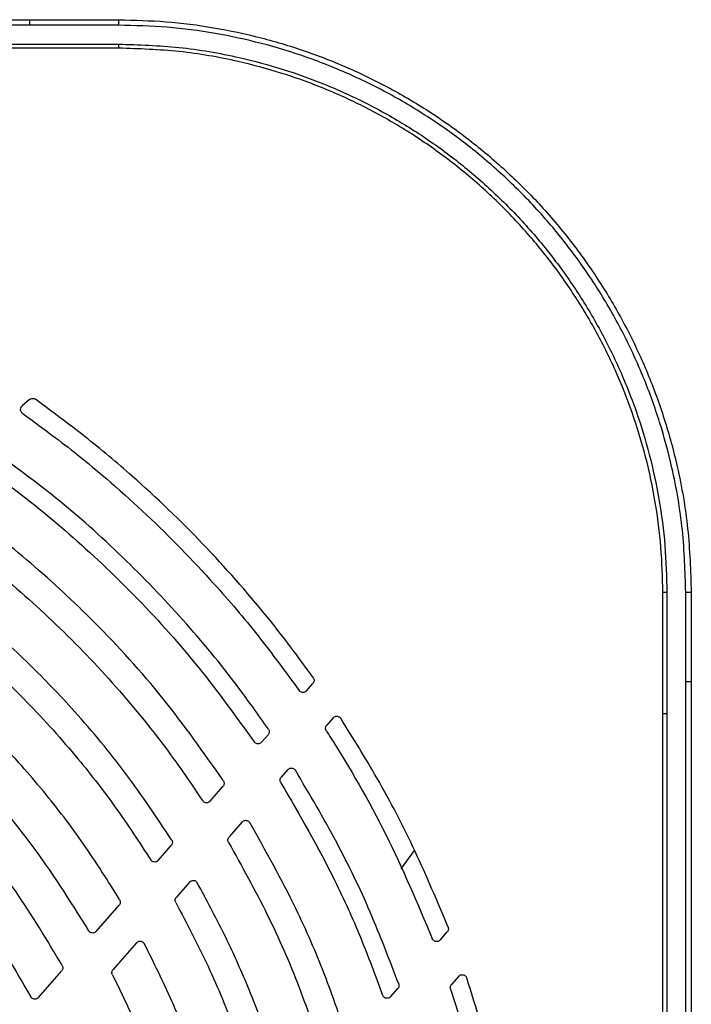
# Model space of a CAD drawing. Header units: millimetres. Extents: x 25 to 1935, y 715 to 2336.
# Tile 160 of 252: x 1406 to 1420, y 1027 to 1047. Entities that reach past the tile are written whole.
import ezdxf

# ---------------------------------------------------------------- set-up
doc = ezdxf.new("R2010")
doc.units = ezdxf.units.MM
doc.header["$LTSCALE"] = 2
doc.layers.get('0').update_dxf_attribs({"color": 2})

msp = doc.modelspace()

# ---------------------------------------------------------------- linework, layer by layer
at = {"color": 2, "linetype": 'Continuous', "lineweight": 30}
for p, q in [((1390.464, 1047.437), (1405.947, 1047.437)), ((1405.947, 1047.32), (1390.464, 1047.32)), ((1407.828, 1047.32), (1405.947, 1047.32)), ((1405.259, 1046.92), (1407.828, 1046.92)), ((1405.942, 1039.402), (1405.787, 1039.267)), ((1419.428, 1035.32), (1419.428, 1032.749)), ((1419.828, 1033.436), (1419.828, 1035.32)), ((1411.802, 1033.239), (1411.937, 1033.394)), ((1419.828, 1017.956), (1419.828, 1033.436)), ((1419.945, 1033.439), (1419.945, 1017.956)), ((1419.344, 1017.85), (1419.344, 1032.752)), ((1419.428, 1032.749), (1419.428, 1017.85)), ((1412.367, 1032.67), (1412.23, 1032.513)), ((1410.852, 1032.153), (1410.988, 1032.308)), ((1411.407, 1031.572), (1411.269, 1031.414)), ((1409.762, 1030.906), (1410.035, 1031.218)), ((1410.441, 1030.467), (1410.164, 1030.15)), ((1408.665, 1029.652), (1408.94, 1029.966)), ((1413.803, 1029.475), (1414.091, 1029.862)), ((1409.329, 1029.195), (1409.049, 1028.875)), ((1407.352, 1028.15), (1407.838, 1028.705)), ((1414.632, 1027.968), (1414.78, 1028.138)), ((1408.206, 1027.911), (1407.71, 1027.344)), ((1406.129, 1026.75), (1406.62, 1027.312)), ((1415.023, 1027.2), (1414.87, 1027.025)), ((1413.583, 1026.769), (1413.734, 1026.941))]:
    msp.add_line(p, q, dxfattribs=at)
for centre, radius, start, end in [((1404.93, 1047.404), 2.899, 358.345, 0.6327), ((1406.369, 1046.854), 1.461, 359.2415, 2.5916), ((1419.362, 1033.861), 1.461, 87.4084, 90.7585), ((1419.912, 1032.422), 2.899, 89.3673, 91.655)]:
    msp.add_arc(centre, radius, start, end, dxfattribs=at)
for points, knots in [([(1405.944, 1047.437), (1406.01, 1047.437), (1406.344, 1047.437), (1406.972, 1047.437), (1407.534, 1047.436), (1407.829, 1047.436)], [0, 0, 0, 0, 0.106059, 0.530298, 1, 1, 1, 1]), ([(1419.828, 1035.32), (1419.814, 1035.761), (1419.786, 1036.648), (1419.576, 1037.852), (1419.288, 1038.926), (1418.946, 1039.873), (1418.521, 1040.799), (1418.019, 1041.683), (1417.449, 1042.516), (1416.813, 1043.297), (1416.105, 1044.029), (1415.338, 1044.698), (1414.522, 1045.296), (1413.664, 1045.822), (1412.755, 1046.278), (1411.814, 1046.654), (1410.849, 1046.949), (1409.865, 1047.16), (1408.855, 1047.295), (1408.171, 1047.312), (1407.828, 1047.32)], [0, 0, 0, 0, 0.070151, 0.141179, 0.193919, 0.247025, 0.301287, 0.355947, 0.408686, 0.461791, 0.516051, 0.57071, 0.62361, 0.676879, 0.73072, 0.785345, 0.838058, 0.891135, 0.945367, 1, 1, 1, 1]), ([(1407.829, 1047.436), (1408.163, 1047.428), (1408.834, 1047.412), (1409.842, 1047.28), (1410.847, 1047.068), (1411.83, 1046.768), (1412.778, 1046.39), (1413.687, 1045.937), (1414.563, 1045.404), (1415.389, 1044.8), (1416.158, 1044.131), (1416.867, 1043.403), (1417.52, 1042.608), (1418.101, 1041.763), (1418.606, 1040.878), (1419.034, 1039.956), (1419.388, 1038.99), (1419.685, 1037.893), (1419.9, 1036.667), (1419.929, 1035.772), (1419.944, 1035.321)], [0, 0, 0, 0, 0.0526994, 0.1057673, 0.1599955, 0.2146236, 0.2677167, 0.3208099, 0.3746575, 0.4292865, 0.4820307, 0.5351401, 0.5894016, 0.644061, 0.6968166, 0.7499373, 0.8042083, 0.8588763, 0.9290003, 1, 1, 1, 1]), ([(1407.828, 1046.92), (1408.254, 1046.907), (1409.111, 1046.88), (1410.276, 1046.677), (1411.314, 1046.398), (1412.231, 1046.067), (1413.125, 1045.656), (1413.981, 1045.171), (1414.784, 1044.62), (1415.54, 1044.004), (1416.247, 1043.321), (1416.894, 1042.579), (1417.47, 1041.794), (1417.979, 1040.963), (1418.42, 1040.084), (1418.785, 1039.171), (1419.069, 1038.24), (1419.273, 1037.288), (1419.404, 1036.312), (1419.42, 1035.651), (1419.428, 1035.32)], [0, 0, 0, 0, 0.07013, 0.141134, 0.19406, 0.246986, 0.30145, 0.355914, 0.40884, 0.461766, 0.51623, 0.570694, 0.623588, 0.676482, 0.73091, 0.785338, 0.838235, 0.891132, 0.945566, 1, 1, 1, 1]), ([(1407.83, 1046.835), (1407.763, 1046.835), (1407.43, 1046.835), (1406.572, 1046.836), (1405.781, 1046.836), (1405.257, 1046.837)], [0, 0, 0, 0, 0.07773, 0.3886505, 1, 1, 1, 1]), ([(1419.343, 1035.322), (1419.335, 1035.641), (1419.319, 1036.278), (1419.194, 1037.237), (1418.992, 1038.191), (1418.708, 1039.125), (1418.35, 1040.022), (1417.919, 1040.888), (1417.412, 1041.721), (1416.836, 1042.509), (1416.201, 1043.238), (1415.508, 1043.913), (1414.753, 1044.532), (1413.949, 1045.085), (1413.108, 1045.564), (1412.231, 1045.972), (1411.314, 1046.307), (1410.272, 1046.589), (1409.108, 1046.793), (1408.257, 1046.821), (1407.83, 1046.835)], [0, 0, 0, 0, 0.052887, 0.105775, 0.160205, 0.214636, 0.267538, 0.32044, 0.374871, 0.429303, 0.482234, 0.535164, 0.589629, 0.644094, 0.697032, 0.74997, 0.804439, 0.858909, 0.929016, 1, 1, 1, 1]), ([(1405.942, 1039.402), (1405.952, 1039.408), (1405.97, 1039.421), (1406.004, 1039.428), (1406.038, 1039.424), (1406.057, 1039.413), (1406.066, 1039.407)], [0, 0, 0, 0, 0.25332, 0.506651, 0.759693, 1, 1, 1, 1]), ([(1411.944, 1033.518), (1411.786, 1033.736), (1411.471, 1034.172), (1410.714, 1035.133), (1409.627, 1036.369), (1408.318, 1037.623), (1407.122, 1038.631), (1406.418, 1039.148), (1406.066, 1039.407)], [0, 0, 0, 0, 0.096504, 0.193109, 0.439018, 0.686627, 0.843096, 1, 1, 1, 1]), ([(1405.795, 1039.11), (1405.786, 1039.117), (1405.769, 1039.132), (1405.755, 1039.163), (1405.751, 1039.197), (1405.758, 1039.23), (1405.773, 1039.253), (1405.784, 1039.264), (1405.787, 1039.267)], [0, 0, 0, 0, 0.185949, 0.371892, 0.557999, 0.744384, 0.930978, 1, 1, 1, 1]), ([(1405.795, 1039.11), (1406.163, 1038.839), (1407.076, 1038.169), (1408.442, 1036.977), (1409.726, 1035.664), (1410.792, 1034.414), (1411.36, 1033.637), (1411.645, 1033.248)], [0, 0, 0, 0, 0.164849, 0.408041, 0.652916, 0.826156, 1, 1, 1, 1]), ([(1410.995, 1032.431), (1410.784, 1032.729), (1410.219, 1033.528), (1409.201, 1034.759), (1407.911, 1036.097), (1406.508, 1037.351), (1405.487, 1038.091), (1404.974, 1038.463)], [0, 0, 0, 0, 0.12797, 0.342538, 0.558435, 0.7785, 1, 1, 1, 1]), ([(1404.705, 1038.163), (1404.937, 1038), (1405.683, 1037.475), (1406.884, 1036.5), (1408.265, 1035.182), (1409.555, 1033.743), (1410.314, 1032.69), (1410.694, 1032.162)], [0, 0, 0, 0, 0.099813, 0.320985, 0.54365, 0.771014, 1, 1, 1, 1]), ([(1410.043, 1031.339), (1409.629, 1031.927), (1408.796, 1033.109), (1407.41, 1034.632), (1405.98, 1035.959), (1404.813, 1036.877), (1404.092, 1037.369), (1403.878, 1037.515)], [0, 0, 0, 0, 0.245553, 0.493485, 0.701848, 0.911657, 1, 1, 1, 1]), ([(1403.454, 1037.076), (1403.546, 1037.015), (1404.132, 1036.625), (1405.176, 1035.846), (1406.529, 1034.655), (1407.79, 1033.337), (1408.814, 1032.078), (1409.381, 1031.243), (1409.603, 1030.917)], [0, 0, 0, 0, 0.037748, 0.240875, 0.445412, 0.654392, 0.864907, 1, 1, 1, 1]), ([(1408.949, 1030.085), (1408.635, 1030.557), (1408.003, 1031.504), (1406.978, 1032.736), (1405.941, 1033.819), (1404.905, 1034.76), (1403.802, 1035.64), (1403.014, 1036.163), (1402.619, 1036.425)], [0, 0, 0, 0, 0.188327, 0.377966, 0.531653, 0.68605, 0.842649, 1, 1, 1, 1]), ([(1402.197, 1035.982), (1402.633, 1035.695), (1403.509, 1035.118), (1404.74, 1034.117), (1405.905, 1033.016), (1406.915, 1031.887), (1407.786, 1030.768), (1408.265, 1030.033), (1408.505, 1029.664)], [0, 0, 0, 0, 0.1740826, 0.349257, 0.5278574, 0.7076375, 0.8534987, 1, 1, 1, 1]), ([(1407.848, 1028.822), (1407.6, 1029.217), (1407.103, 1030.01), (1406.242, 1031.131), (1405.297, 1032.2), (1404.178, 1033.282), (1402.876, 1034.355), (1401.86, 1035.003), (1401.35, 1035.328)], [0, 0, 0, 0, 0.1506376, 0.3021083, 0.4561795, 0.6111425, 0.8046821, 1, 1, 1, 1]), ([(1419.344, 1032.749), (1419.344, 1032.816), (1419.344, 1033.149), (1419.343, 1034.007), (1419.343, 1034.798), (1419.343, 1035.322)], [0, 0, 0, 0, 0.07773, 0.388651, 1, 1, 1, 1]), ([(1419.944, 1035.321), (1419.944, 1035.255), (1419.944, 1034.921), (1419.945, 1034.293), (1419.945, 1033.731), (1419.945, 1033.436)], [0, 0, 0, 0, 0.106059, 0.530298, 1, 1, 1, 1]), ([(1400.691, 1034.673), (1401.033, 1034.464), (1401.718, 1034.047), (1402.696, 1033.332), (1403.634, 1032.551), (1404.753, 1031.477), (1406.003, 1030.05), (1406.793, 1028.797), (1407.191, 1028.165)], [0, 0, 0, 0, 0.1291608, 0.2589008, 0.3904353, 0.5225818, 0.7594698, 1, 1, 1, 1]), ([(1406.633, 1027.427), (1406.314, 1027.961), (1405.674, 1029.037), (1404.466, 1030.546), (1403.099, 1031.917), (1401.583, 1033.14), (1400.496, 1033.79), (1399.949, 1034.117)], [0, 0, 0, 0, 0.194725, 0.3918, 0.603553, 0.800559, 1, 1, 1, 1]), ([(1399.288, 1033.452), (1399.819, 1033.145), (1400.889, 1032.527), (1402.406, 1031.333), (1403.785, 1029.961), (1405.01, 1028.423), (1405.645, 1027.323), (1405.966, 1026.769)], [0, 0, 0, 0, 0.191901, 0.386314, 0.602612, 0.799938, 1, 1, 1, 1]), ([(1411.944, 1033.518), (1411.949, 1033.508), (1411.961, 1033.488), (1411.964, 1033.454), (1411.957, 1033.421), (1411.944, 1033.403), (1411.937, 1033.394)], [0, 0, 0, 0, 0.252204, 0.504404, 0.75671, 1, 1, 1, 1]), ([(1411.802, 1033.239), (1411.794, 1033.232), (1411.777, 1033.216), (1411.745, 1033.205), (1411.71, 1033.205), (1411.678, 1033.216), (1411.657, 1033.232), (1411.647, 1033.244), (1411.645, 1033.248)], [0, 0, 0, 0, 0.186846, 0.37369, 0.56055, 0.747257, 0.933699, 1, 1, 1, 1]), ([(1412.367, 1032.67), (1412.375, 1032.678), (1412.392, 1032.693), (1412.424, 1032.705), (1412.459, 1032.705), (1412.491, 1032.694), (1412.513, 1032.676), (1412.523, 1032.663), (1412.526, 1032.659)], [0, 0, 0, 0, 0.18284, 0.365677, 0.548574, 0.731354, 0.913857, 1, 1, 1, 1]), ([(1414.798, 1028.24), (1414.573, 1028.777), (1414.123, 1029.855), (1413.355, 1031.328), (1412.786, 1032.242), (1412.526, 1032.659)], [0, 0, 0, 0, 0.351055, 0.703872, 1, 1, 1, 1]), ([(1410.995, 1032.431), (1411.001, 1032.421), (1411.012, 1032.401), (1411.014, 1032.367), (1411.007, 1032.334), (1410.994, 1032.317), (1410.988, 1032.308)], [0, 0, 0, 0, 0.2550736, 0.5101447, 0.7652992, 1, 1, 1, 1]), ([(1412.221, 1032.393), (1412.216, 1032.404), (1412.206, 1032.424), (1412.204, 1032.458), (1412.212, 1032.489), (1412.224, 1032.506), (1412.23, 1032.513)], [0, 0, 0, 0, 0.260724, 0.521446, 0.782267, 1, 1, 1, 1]), ([(1412.221, 1032.393), (1412.247, 1032.353), (1412.703, 1031.643), (1413.529, 1030.213), (1414.151, 1028.738), (1414.463, 1027.998)], [0, 0, 0, 0, 0.029016, 0.512158, 1, 1, 1, 1]), ([(1410.852, 1032.153), (1410.844, 1032.145), (1410.827, 1032.13), (1410.795, 1032.119), (1410.761, 1032.118), (1410.728, 1032.129), (1410.706, 1032.146), (1410.697, 1032.159), (1410.694, 1032.162)], [0, 0, 0, 0, 0.1852385, 0.3704759, 0.5557234, 0.7408627, 0.9258149, 1, 1, 1, 1]), ([(1411.407, 1031.572), (1411.415, 1031.579), (1411.431, 1031.595), (1411.464, 1031.606), (1411.498, 1031.606), (1411.53, 1031.595), (1411.553, 1031.577), (1411.563, 1031.563), (1411.567, 1031.559)], [0, 0, 0, 0, 0.181062, 0.362121, 0.543222, 0.72424, 0.90506, 1, 1, 1, 1]), ([(1413.753, 1027.041), (1413.559, 1027.548), (1413.171, 1028.566), (1412.444, 1030.079), (1411.866, 1031.054), (1411.567, 1031.559)], [0, 0, 0, 0, 0.324151, 0.649885, 1, 1, 1, 1]), ([(1410.043, 1031.339), (1410.048, 1031.329), (1410.059, 1031.309), (1410.061, 1031.275), (1410.053, 1031.243), (1410.041, 1031.226), (1410.035, 1031.218)], [0, 0, 0, 0, 0.258359, 0.516717, 0.775136, 1, 1, 1, 1]), ([(1411.259, 1031.296), (1411.254, 1031.306), (1411.244, 1031.326), (1411.243, 1031.36), (1411.252, 1031.391), (1411.264, 1031.407), (1411.269, 1031.414)], [0, 0, 0, 0, 0.264424, 0.528845, 0.793346, 1, 1, 1, 1]), ([(1411.259, 1031.296), (1411.656, 1030.612), (1412.272, 1029.55), (1412.956, 1028.031), (1413.261, 1027.212), (1413.414, 1026.801)], [0, 0, 0, 0, 0.4747977, 0.7369736, 1, 1, 1, 1]), ([(1409.762, 1030.906), (1409.754, 1030.898), (1409.737, 1030.883), (1409.705, 1030.871), (1409.67, 1030.871), (1409.638, 1030.882), (1409.616, 1030.899), (1409.606, 1030.913), (1409.603, 1030.917)], [0, 0, 0, 0, 0.183214, 0.366427, 0.549645, 0.732796, 0.915833, 1, 1, 1, 1]), ([(1410.441, 1030.467), (1410.449, 1030.475), (1410.465, 1030.49), (1410.498, 1030.501), (1410.532, 1030.502), (1410.565, 1030.49), (1410.588, 1030.472), (1410.598, 1030.458), (1410.602, 1030.452)], [0, 0, 0, 0, 0.179115, 0.3582284, 0.5373697, 0.7164553, 0.8954092, 1, 1, 1, 1]), ([(1412.689, 1025.819), (1412.526, 1026.295), (1412.201, 1027.25), (1411.523, 1028.809), (1410.939, 1029.851), (1410.602, 1030.452)], [0, 0, 0, 0, 0.296506, 0.594413, 1, 1, 1, 1]), ([(1408.949, 1030.085), (1408.954, 1030.075), (1408.965, 1030.055), (1408.966, 1030.021), (1408.958, 1029.989), (1408.946, 1029.973), (1408.94, 1029.966)], [0, 0, 0, 0, 0.262771, 0.525541, 0.78835, 1, 1, 1, 1]), ([(1410.153, 1030.033), (1410.148, 1030.044), (1410.138, 1030.064), (1410.138, 1030.098), (1410.147, 1030.128), (1410.159, 1030.143), (1410.164, 1030.15)], [0, 0, 0, 0, 0.26937, 0.5387383, 0.8081632, 1, 1, 1, 1]), ([(1410.153, 1030.033), (1410.435, 1029.527), (1410.986, 1028.538), (1411.665, 1026.988), (1412.014, 1025.934), (1412.189, 1025.406)], [0, 0, 0, 0, 0.342808, 0.670416, 1, 1, 1, 1]), ([(1408.665, 1029.652), (1408.657, 1029.644), (1408.641, 1029.628), (1408.608, 1029.617), (1408.574, 1029.617), (1408.542, 1029.628), (1408.519, 1029.646), (1408.509, 1029.66), (1408.505, 1029.664)], [0, 0, 0, 0, 0.180943, 0.361885, 0.54283, 0.723738, 0.904587, 1, 1, 1, 1]), ([(1409.329, 1029.195), (1409.337, 1029.203), (1409.354, 1029.218), (1409.386, 1029.229), (1409.42, 1029.23), (1409.453, 1029.219), (1409.477, 1029.2), (1409.487, 1029.185), (1409.491, 1029.178)], [0, 0, 0, 0, 0.176642, 0.3532831, 0.5299396, 0.7065657, 0.883119, 1, 1, 1, 1]), ([(1411.441, 1024.385), (1411.315, 1024.824), (1411.063, 1025.704), (1410.591, 1026.939), (1410.073, 1028.103), (1409.685, 1028.819), (1409.491, 1029.178)], [0, 0, 0, 0, 0.2639445, 0.5290774, 0.7641201, 1, 1, 1, 1]), ([(1407.848, 1028.822), (1407.853, 1028.812), (1407.863, 1028.791), (1407.863, 1028.757), (1407.854, 1028.727), (1407.843, 1028.711), (1407.838, 1028.705)], [0, 0, 0, 0, 0.268119, 0.536237, 0.804375, 1, 1, 1, 1]), ([(1409.037, 1028.761), (1409.033, 1028.771), (1409.024, 1028.792), (1409.024, 1028.827), (1409.034, 1028.855), (1409.045, 1028.87), (1409.049, 1028.875)], [0, 0, 0, 0, 0.275334, 0.550667, 0.826034, 1, 1, 1, 1]), ([(1409.037, 1028.761), (1409.271, 1028.315), (1409.74, 1027.419), (1410.4, 1025.826), (1410.733, 1024.654), (1410.928, 1023.97)], [0, 0, 0, 0, 0.292715, 0.587135, 1, 1, 1, 1]), ([(1407.352, 1028.15), (1407.344, 1028.142), (1407.328, 1028.127), (1407.295, 1028.115), (1407.261, 1028.115), (1407.229, 1028.126), (1407.205, 1028.144), (1407.195, 1028.16), (1407.191, 1028.165)], [0, 0, 0, 0, 0.17784, 0.35568, 0.533519, 0.711348, 0.889159, 1, 1, 1, 1]), ([(1414.798, 1028.24), (1414.801, 1028.229), (1414.807, 1028.208), (1414.802, 1028.174), (1414.791, 1028.151), (1414.782, 1028.14), (1414.78, 1028.138)], [0, 0, 0, 0, 0.306966, 0.613937, 0.92089, 1, 1, 1, 1]), ([(1408.206, 1027.911), (1408.214, 1027.918), (1408.231, 1027.934), (1408.263, 1027.945), (1408.297, 1027.945), (1408.33, 1027.934), (1408.355, 1027.915), (1408.365, 1027.898), (1408.37, 1027.891)], [0, 0, 0, 0, 0.173842, 0.347684, 0.521533, 0.69537, 0.869175, 1, 1, 1, 1]), ([(1414.632, 1027.968), (1414.624, 1027.96), (1414.607, 1027.945), (1414.574, 1027.934), (1414.54, 1027.933), (1414.508, 1027.944), (1414.48, 1027.966), (1414.469, 1027.987), (1414.463, 1027.998)], [0, 0, 0, 0, 0.16472, 0.329421, 0.494546, 0.659867, 0.824907, 1, 1, 1, 1]), ([(1410.147, 1022.898), (1410.051, 1023.325), (1409.858, 1024.181), (1409.454, 1025.443), (1408.969, 1026.688), (1408.57, 1027.49), (1408.37, 1027.891)], [0, 0, 0, 0, 0.2469137, 0.4950291, 0.7468769, 1, 1, 1, 1]), ([(1406.633, 1027.427), (1406.637, 1027.416), (1406.646, 1027.395), (1406.645, 1027.361), (1406.636, 1027.333), (1406.625, 1027.318), (1406.62, 1027.312)], [0, 0, 0, 0, 0.275479, 0.550957, 0.82644, 1, 1, 1, 1]), ([(1407.696, 1027.233), (1407.692, 1027.243), (1407.684, 1027.265), (1407.686, 1027.299), (1407.696, 1027.326), (1407.707, 1027.339), (1407.71, 1027.344)], [0, 0, 0, 0, 0.284288, 0.568576, 0.852876, 1, 1, 1, 1]), ([(1407.696, 1027.233), (1407.78, 1027.062), (1408.038, 1026.54), (1408.419, 1025.64), (1408.812, 1024.521), (1409.137, 1023.37), (1409.288, 1022.584), (1409.364, 1022.191)], [0, 0, 0, 0, 0.107033, 0.32784, 0.549598, 0.774298, 1, 1, 1, 1]), ([(1415.023, 1027.2), (1415.031, 1027.207), (1415.047, 1027.223), (1415.08, 1027.234), (1415.114, 1027.234), (1415.147, 1027.223), (1415.174, 1027.202), (1415.187, 1027.18), (1415.192, 1027.168), (1415.193, 1027.166)], [0, 0, 0, 0, 0.161361, 0.322699, 0.48457, 0.646769, 0.808731, 0.969983, 1, 1, 1, 1]), ([(1416.528, 1019.269), (1416.509, 1019.928), (1416.471, 1021.251), (1416.209, 1023.236), (1415.806, 1025.22), (1415.398, 1026.516), (1415.193, 1027.166)], [0, 0, 0, 0, 0.245885, 0.493362, 0.745825, 1, 1, 1, 1]), ([(1413.753, 1027.041), (1413.756, 1027.03), (1413.761, 1027.008), (1413.755, 1026.974), (1413.744, 1026.953), (1413.735, 1026.943), (1413.734, 1026.941)], [0, 0, 0, 0, 0.316409, 0.632821, 0.94927, 1, 1, 1, 1]), ([(1414.851, 1026.928), (1414.848, 1026.939), (1414.843, 1026.961), (1414.85, 1026.996), (1414.863, 1027.015), (1414.87, 1027.025)], [0, 0, 0, 0, 0.321965, 0.643935, 1, 1, 1, 1]), ([(1414.851, 1026.928), (1414.998, 1026.463), (1415.304, 1025.497), (1415.655, 1023.995), (1415.92, 1022.431), (1416.09, 1020.84), (1416.115, 1019.769), (1416.128, 1019.233)], [0, 0, 0, 0, 0.186919, 0.388025, 0.589975, 0.794541, 1, 1, 1, 1]), ([(1406.129, 1026.75), (1406.121, 1026.743), (1406.104, 1026.727), (1406.072, 1026.716), (1406.038, 1026.716), (1406.005, 1026.727), (1405.98, 1026.746), (1405.97, 1026.762), (1405.966, 1026.769)], [0, 0, 0, 0, 0.174474, 0.348948, 0.523422, 0.697895, 0.872367, 1, 1, 1, 1]), ([(1413.583, 1026.769), (1413.575, 1026.761), (1413.559, 1026.746), (1413.526, 1026.734), (1413.492, 1026.734), (1413.459, 1026.745), (1413.432, 1026.766), (1413.419, 1026.787), (1413.414, 1026.8), (1413.414, 1026.801)], [0, 0, 0, 0, 0.162089, 0.324165, 0.486541, 0.649054, 0.811364, 0.97323, 1, 1, 1, 1])]:
    msp.add_open_spline(points, degree=3, knots=knots, dxfattribs=at)
for points in [[(1405.947, 1047.32), (1405.947, 1047.321), (1405.947, 1047.322), (1405.947, 1047.329), (1405.947, 1047.34), (1405.947, 1047.355), (1405.947, 1047.374), (1405.947, 1047.394), (1405.947, 1047.416), (1405.947, 1047.43), (1405.947, 1047.437)], [(1419.828, 1033.436), (1419.829, 1033.436), (1419.83, 1033.436), (1419.837, 1033.436), (1419.848, 1033.436), (1419.863, 1033.436), (1419.881, 1033.436), (1419.902, 1033.436), (1419.924, 1033.436), (1419.938, 1033.436), (1419.945, 1033.436)], [(1419.428, 1032.749), (1419.427, 1032.749), (1419.425, 1032.75), (1419.406, 1032.75), (1419.379, 1032.751), (1419.356, 1032.751), (1419.344, 1032.752)]]:
    msp.add_open_spline(points, degree=3, dxfattribs=at)

doc.saveas('drawing.dxf')
